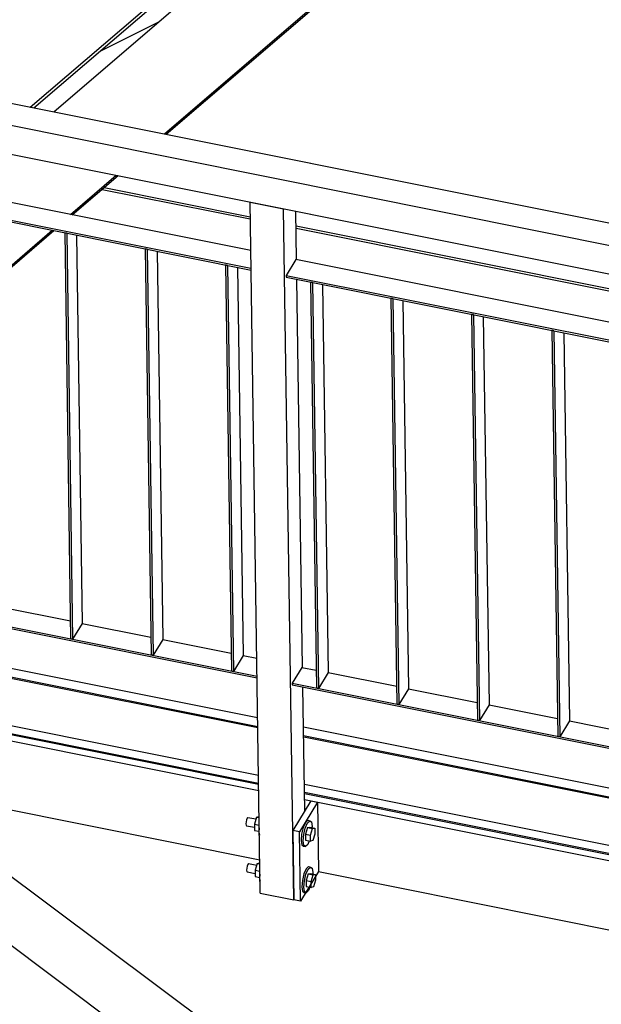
# Model space of a CAD drawing. Header units: millimetres. Extents: x 1838 to 190192, y -28 to 11710.
# Tile 16 of 80: x 47031 to 47847, y 4815 to 6196. Entities that reach past the tile are written whole.
import ezdxf

# ---------------------------------------------------------------- set-up
doc = ezdxf.new("R2010")
doc.units = ezdxf.units.MM

# ---------------------------------------------------------------- blocks, each defined once
blk = doc.blocks.new('Part-20361 - 18971')
at = {"color": 7}
for p, q in [((47368.2, 4970.8), (47353.9, 5940.5)), ((47353.9, 5940.5), (47400.9, 5931.1)), ((47415.2, 4961.4), (47400.9, 5931.1)), ((47419.3, 5859.5), (47418.3, 5927.6)), ((47427.7, 5287.4), (47419.7, 5832.1)), ((47430.7, 5086.4), (47428.1, 5260)), ((47368.2, 4970.8), (47415.2, 4961.4))]:
    blk.add_line(p, q, dxfattribs=at)
blk = doc.blocks.new('Part-20393 - 18971')
at = {"color": 7}
for p, q in [((47096.5, 5896.9), (47093.7, 5897.4)), ((47093.7, 5897.4), (47102.1, 5327.8)), ((47096.5, 5896.9), (47104.9, 5327.2)), ((47110.4, 5894.1), (47118.4, 5349.3)), ((47118.4, 5349.3), (47104.9, 5327.2)), ((47104.9, 5327.2), (47102.1, 5327.8))]:
    blk.add_line(p, q, dxfattribs=at)
blk = doc.blocks.new('Part-19039 - 18971')
at = {"color": 7}
for p, q in [((46386.1, 5311.1), (46386, 5319.8)), ((46386.1, 5311.1), (46456.3, 5297)), ((46520.8, 5284.1), (47366, 5114.9)), ((47987.1, 5092.6), (48017.4, 5142.1)), ((47430.5, 5102), (47942.9, 4999.4)), ((47942.9, 4999.4), (47942.7, 5008.1)), ((47942.9, 4999.4), (47947.5, 5006.9))]:
    blk.add_line(p, q, dxfattribs=at)
blk = doc.blocks.new('Part-20375 - 18971')
at = {"color": 7}
for p, q in [((46516.8, 5469.8), (46503.2, 5447.7)), ((46516.8, 5469.8), (46537.1, 5465.7)), ((46553.8, 5462.4), (46650, 5443.1)), ((46503.2, 5447.7), (46503.3, 5445.2)), ((46503.2, 5447.7), (47363.7, 5275.4)), ((46503.3, 5445.2), (47363.7, 5272.9)), ((46666.7, 5439.8), (46762.9, 5420.5)), ((46779.6, 5417.2), (46875.8, 5397.9)), ((46892.6, 5394.5), (46988.8, 5375.3)), ((47005.5, 5371.9), (47101.7, 5352.7)), ((47118.4, 5349.3), (47214.6, 5330.1)), ((47231.3, 5326.7), (47327.5, 5307.4)), ((47344.3, 5304.1), (47363.3, 5300.3))]:
    blk.add_line(p, q, dxfattribs=at)
blk = doc.blocks.new('Part-19013 - 18971')
at = {"color": 7}
for p, q in [((47735.7, 6464.2), (48706.6, 6269.8)), ((48418.8, 5798.8), (48706.6, 6269.8)), ((48706.6, 6269.8), (48706.8, 6261.4)), ((47149, 5960.9), (47354.2, 5919.8)), ((47418.6, 5906.9), (48263.9, 5737.6)), ((48368.6, 5716.7), (48379.8, 5735.1)), ((48328.3, 5724.7), (48368.6, 5716.7)), ((48368.7, 5708.2), (48368.6, 5716.7))]:
    blk.add_line(p, q, dxfattribs=at)
blk = doc.blocks.new('Part-19014 - 18971')
at = {"color": 7}
for p, q in [((47146.1, 5958.3), (47354.2, 5916.7)), ((47418.6, 5903.8), (48263.9, 5734.5)), ((48328.3, 5721.6), (48366.9, 5713.9)), ((48342.8, 5674.6), (48366.9, 5713.9)), ((48366.9, 5713.9), (48367, 5705.4)), ((48248.1, 5519.5), (48266.6, 5549.9)), ((48138.2, 5339.7), (48231.8, 5492.9)), ((48032.2, 5166.4), (48121.9, 5313))]:
    blk.add_line(p, q, dxfattribs=at)
blk = doc.blocks.new('Part-19095 - 18971')
at = {"color": 7}
for p, q in [((46540.3, 5183.1), (46671.4, 5156.9)), ((46522.4, 5153.8), (47942.2, 4093.4)), ((46671.4, 5156.9), (47973.8, 4184.1)), ((46848.3, 5121.5), (47924.7, 4317.5)), ((47973.8, 4184.1), (47981, 4195.9)), ((47942.2, 4093.4), (47973.8, 4184.1))]:
    blk.add_line(p, q, dxfattribs=at)
blk = doc.blocks.new('Part-20396 - 18971')
at = {"color": 7}
for p, q in [((47441.6, 5827.8), (47438.7, 5828.3)), ((47438.7, 5828.3), (47447.1, 5258.7)), ((47441.6, 5827.8), (47450, 5258.1)), ((47455.5, 5825), (47463.5, 5280.2)), ((47463.5, 5280.2), (47450, 5258.1)), ((47450, 5258.1), (47447.1, 5258.7))]:
    blk.add_line(p, q, dxfattribs=at)
blk = doc.blocks.new('Part-20376 - 18971')
at = {"color": 7}
for p, q in [((47426.5, 5287.6), (47412.9, 5265.5)), ((47426.5, 5287.6), (47446.8, 5283.6)), ((47463.5, 5280.2), (47559.7, 5261)), ((47412.9, 5265.5), (47413, 5263.1)), ((47412.9, 5265.5), (48273.4, 5093.2)), ((47413, 5263.1), (48273.4, 5090.8)), ((47576.4, 5257.6), (47672.6, 5238.4)), ((47689.3, 5235), (47785.5, 5215.7)), ((47802.3, 5212.4), (47898.5, 5193.1)), ((47915.2, 5189.8), (48011.4, 5170.5)), ((48028.1, 5167.2), (48124.3, 5147.9)), ((48141, 5144.6), (48237.2, 5125.3)), ((48254, 5122), (48273, 5118.1))]:
    blk.add_line(p, q, dxfattribs=at)
blk = doc.blocks.new('Part-20493 - 18971')
at = {"color": 7}
for p, q in [((46508.3, 6041.9), (46494.8, 6019.8)), ((47354.9, 5872.4), (46508.3, 6041.9)), ((46494.8, 6019.8), (46494.8, 6017.3)), ((46494.8, 6019.8), (47355.2, 5847.5)), ((46494.8, 6017.3), (47355.3, 5845))]:
    blk.add_line(p, q, dxfattribs=at)
blk = doc.blocks.new('Part-19807 - 18971')
h = blk.add_hatch()
h.set_pattern_fill('', color=96, scale=50, style=0, pattern_type=0)
h.set_pattern_definition([(26.565, (47695.86, 6596.9), (-56.1266, 28.0633), [])])
h.paths.add_polyline_path([(47078.5, 6067.1), (47695.9, 6596.9), (47700.2, 6589.2), (47708.9, 6573.6), (47712, 6568.2), (47713.5, 6569.4), (47710.4, 6574.9), (47700.2, 6593), (47692.6, 6606.6), (47686.8, 6617), (47545.8, 6496.4), (47510.7, 6466.4), (47050.5, 6072.8), (47065, 6069.8)])
at = {"color": 96}
blk.add_line((47050.5, 6072.8), (47686.8, 6617), dxfattribs=at)
blk = doc.blocks.new('Part-22081 - 18971')
at = {"color": 7}
for p, q in [((47502.9, 6465), (46390.4, 6700)), ((46703.3, 6142.3), (46390.4, 6700)), ((46390.4, 6690.6), (46390.4, 6700)), ((47045.4, 6073.8), (47502.9, 6465)), ((47502.9, 6459.7), (47502.9, 6465)), ((46791.4, 5985.2), (46748.5, 6061.7)), ((46913.3, 5960.8), (46977.7, 6015.8)), ((46840.2, 5898.2), (46808.6, 5954.5)), ((46884.6, 5936.2), (46887.5, 5938.7)), ((46840.2, 5898.2), (46868.1, 5922.1)), ((46840.2, 5892.9), (46840.2, 5898.2))]:
    blk.add_line(p, q, dxfattribs=at)
blk = doc.blocks.new('Part-20394 - 18971')
at = {"color": 7}
for p, q in [((47209.4, 5874.2), (47206.6, 5874.8)), ((47206.6, 5874.8), (47215, 5305.2)), ((47209.4, 5874.2), (47217.8, 5304.6)), ((47223.3, 5871.5), (47231.3, 5326.7)), ((47231.3, 5326.7), (47217.8, 5304.6)), ((47217.8, 5304.6), (47215, 5305.2))]:
    blk.add_line(p, q, dxfattribs=at)
blk = doc.blocks.new('Part-20395 - 18971')
at = {"color": 7}
for p, q in [((47322.3, 5851.6), (47319.5, 5852.2)), ((47319.5, 5852.2), (47327.9, 5282.5)), ((47322.3, 5851.6), (47330.7, 5282)), ((47336.2, 5848.9), (47344.3, 5304.1)), ((47344.3, 5304.1), (47330.7, 5282)), ((47330.7, 5282), (47327.9, 5282.5))]:
    blk.add_line(p, q, dxfattribs=at)
blk = doc.blocks.new('Part-20397 - 18971')
at = {"color": 7}
for p, q in [((47554.5, 5805.2), (47551.7, 5805.7)), ((47551.7, 5805.7), (47560.1, 5236.1)), ((47554.5, 5805.2), (47562.9, 5235.5)), ((47568.4, 5802.4), (47576.4, 5257.6)), ((47576.4, 5257.6), (47562.9, 5235.5)), ((47562.9, 5235.5), (47560.1, 5236.1))]:
    blk.add_line(p, q, dxfattribs=at)
blk = doc.blocks.new('Part-20398 - 18971')
at = {"color": 7}
for p, q in [((47667.4, 5782.5), (47664.6, 5783.1)), ((47664.6, 5783.1), (47673, 5213.4)), ((47667.4, 5782.5), (47675.8, 5212.9)), ((47681.3, 5779.8), (47689.3, 5235)), ((47689.3, 5235), (47675.8, 5212.9)), ((47675.8, 5212.9), (47673, 5213.4))]:
    blk.add_line(p, q, dxfattribs=at)
blk = doc.blocks.new('Part-20399 - 18971')
at = {"color": 7}
for p, q in [((47780.3, 5759.9), (47777.5, 5760.5)), ((47777.5, 5760.5), (47785.9, 5190.8)), ((47780.3, 5759.9), (47788.7, 5190.3)), ((47794.2, 5757.1), (47802.3, 5212.4)), ((47802.3, 5212.4), (47788.7, 5190.3)), ((47788.7, 5190.3), (47785.9, 5190.8))]:
    blk.add_line(p, q, dxfattribs=at)
blk = doc.blocks.new('Part-20492 - 18971')
at = {"color": 7}
for p, q in [((46519.2, 5386.4), (47364.5, 5217.2)), ((46519.4, 5374), (47364.7, 5204.7)), ((46519.5, 5372.4), (47364.7, 5203.1)), ((46520.4, 5305.7), (47365.7, 5136.4)), ((46520.6, 5294.5), (47365.9, 5125.2)), ((46520.6, 5292.8), (47365.9, 5123.6)), ((47428.9, 5204.3), (48274.2, 5035.1)), ((47429.1, 5191.8), (48274.4, 5022.6)), ((47429.2, 5190.2), (48274.4, 5021)), ((47430.1, 5123.5), (48275.4, 4954.3)), ((47430.3, 5112.3), (48275.6, 4943.1)), ((47430.3, 5110.7), (48275.6, 4941.5))]:
    blk.add_line(p, q, dxfattribs=at)
blk = doc.blocks.new('Part-20494 - 18971')
at = {"color": 7}
for p, q in [((47418, 5859.7), (47404.5, 5837.6)), ((48264.6, 5690.2), (47418, 5859.7)), ((47404.5, 5837.6), (47404.5, 5835.2)), ((47404.5, 5837.6), (48264.9, 5665.3)), ((47404.5, 5835.2), (48265, 5662.9))]:
    blk.add_line(p, q, dxfattribs=at)
blk = doc.blocks.new('Bolt-23409 - 18971')
at = {"color": 7}
for p, q in [((47348.2, 5070.8), (47348, 5067.9)), ((47348.9, 5073.8), (47348.2, 5070.8)), ((47349.9, 5076.1), (47348.9, 5073.8)), ((47351, 5077.1), (47349.9, 5076.1)), ((47351, 5077.1), (47362.2, 5074.9)), ((47363, 5077.5), (47359.9, 5067.8)), ((47363, 5077.5), (47366.3, 5078.3)), ((47363, 5077.5), (47366.6, 5076.8)), ((47366.3, 5078.3), (47366.6, 5078.3)), ((47434.8, 5073), (47431.6, 5069.9)), ((47434.5, 5069.3), (47437.6, 5072.4)), ((47434.8, 5073), (47437.6, 5072.4)), ((47437.6, 5072.4), (47440, 5070.7)), ((47440, 5070.7), (47440.9, 5064.5)), ((47348, 5067.9), (47348.3, 5066)), ((47348.3, 5066), (47349, 5065.4)), ((47349, 5065.4), (47360, 5063.2)), ((47359.9, 5067.8), (47360, 5058.9)), ((47359.9, 5067.8), (47366.8, 5066.4)), ((47360, 5058.9), (47366.4, 5057.6)), ((47366.8, 5062.4), (47366.3, 5056.5)), ((47366.3, 5056.5), (47367, 5052.4)), ((47428.5, 5062.7), (47426.3, 5053.5)), ((47431.6, 5069.9), (47428.5, 5062.7)), ((47429.2, 5052.9), (47431.4, 5062.2)), ((47431.4, 5062.2), (47434.5, 5069.3)), ((47434.6, 5062.7), (47431.6, 5053.5)), ((47434.6, 5062.7), (47437.7, 5063.5)), ((47434.6, 5062.7), (47441.6, 5061.3)), ((47437.7, 5063.5), (47444.7, 5062.1)), ((47438.6, 5052.1), (47441.6, 5061.3)), ((47440.9, 5064.5), (47440.8, 5062.9)), ((47441.6, 5061.3), (47444.7, 5062.1)), ((47444.7, 5062.1), (47444.9, 5053.7)), ((47426.3, 5053.5), (47425.6, 5044.6)), ((47425.6, 5044.6), (47426.6, 5038.5)), ((47428.4, 5044.1), (47429.2, 5052.9)), ((47429.4, 5037.9), (47428.4, 5044.1)), ((47431.6, 5053.5), (47431.7, 5045.1)), ((47431.6, 5053.5), (47438.6, 5052.1)), ((47431.7, 5045.1), (47438.8, 5043.7)), ((47437, 5044.1), (47434.9, 5039.3)), ((47438.8, 5043.7), (47438.6, 5052.1)), ((47441.9, 5044.5), (47438.8, 5043.7)), ((47444.9, 5053.7), (47441.9, 5044.5)), ((47426.6, 5038.5), (47428.9, 5036.8)), ((47428.9, 5036.8), (47431.8, 5036.2)), ((47431.8, 5036.2), (47429.4, 5037.9)), ((47434.9, 5039.3), (47431.8, 5036.2)), ((47349.2, 5005.9), (47348.9, 5003)), ((47348.9, 5003), (47349.3, 5001.1)), ((47349.9, 5008.9), (47349.2, 5005.9)), ((47349.3, 5001.1), (47350, 5000.5)), ((47350.9, 5011.2), (47349.9, 5008.9)), ((47351.9, 5012.2), (47350.9, 5011.2)), ((47351.9, 5012.2), (47363.2, 5010)), ((47364, 5012.6), (47360.9, 5002.9)), ((47360.9, 5002.9), (47361, 4994)), ((47360.9, 5002.9), (47367.7, 5001.5)), ((47364, 5012.6), (47367.3, 5013.4)), ((47364, 5012.6), (47367.6, 5011.9)), ((47367.3, 5013.4), (47367.5, 5013.4)), ((47432.6, 5005), (47429.5, 4997.8)), ((47432.3, 4997.3), (47435.4, 5004.4)), ((47435.8, 5008.1), (47432.6, 5005)), ((47435.4, 5004.4), (47438.6, 5007.5)), ((47435.8, 5008.1), (47438.6, 5007.5)), ((47438.6, 5007.5), (47441, 5005.8)), ((47441, 5005.8), (47441.9, 4999.6)), ((47350, 5000.5), (47360.9, 4998.3)), ((47361, 4994), (47367.4, 4992.7)), ((47367.8, 4997.4), (47367.3, 4991.6)), ((47367.3, 4991.6), (47367.9, 4987.6)), ((47427.3, 4988.6), (47426.6, 4979.7)), ((47429.5, 4997.8), (47427.3, 4988.6)), ((47429.4, 4979.2), (47430.1, 4988)), ((47430.1, 4988), (47432.3, 4997.3)), ((47435.5, 4997.8), (47432.6, 4988.6)), ((47432.6, 4988.6), (47432.7, 4980.2)), ((47432.6, 4988.6), (47439.6, 4987.2)), ((47435.5, 4997.8), (47438.6, 4998.6)), ((47435.5, 4997.8), (47442.6, 4996.4)), ((47438.6, 4998.6), (47445.7, 4997.2)), ((47439.6, 4987.2), (47442.6, 4996.4)), ((47439.7, 4978.8), (47439.6, 4987.2)), ((47441.9, 4999.6), (47441.8, 4998)), ((47442.6, 4996.4), (47445.7, 4997.2)), ((47445.8, 4988.8), (47442.8, 4979.6)), ((47445.7, 4997.2), (47445.8, 4988.8)), ((47426.6, 4979.7), (47427.5, 4973.6)), ((47427.5, 4973.6), (47429.9, 4971.9)), ((47430.4, 4973), (47429.4, 4979.2)), ((47432.7, 4980.2), (47439.7, 4978.8)), ((47435.9, 4974.4), (47432.7, 4971.3)), ((47438, 4979.2), (47435.9, 4974.4)), ((47442.8, 4979.6), (47439.7, 4978.8)), ((47429.9, 4971.9), (47432.7, 4971.3)), ((47432.7, 4971.3), (47430.4, 4973))]:
    blk.add_line(p, q, dxfattribs=at)
blk = doc.blocks.new('Part-22090 - 18971')
at = {"color": 7}
for p, q in [((47078.5, 6067.1), (47695.9, 6596.9)), ((47758.2, 6486), (47695.9, 6596.9)), ((47233.8, 6036.1), (47758.2, 6486)), ((47236.1, 6035.6), (47758.3, 6483.6)), ((47758.3, 6483.6), (47758.2, 6486)), ((46946.8, 5954.1), (47011, 6009.2)), ((47102, 5923), (47166.2, 5978.1)), ((47104.4, 5922.5), (47168.6, 5977.6)), ((46885.1, 5901.2), (46921, 5932)), ((46998.7, 5834.3), (47076.3, 5900.9)), ((46998.7, 5831.9), (47078.6, 5900.4)), ((46773.9, 5805.7), (46868.6, 5887)), ((46887.5, 5738.9), (46982.2, 5820.2)), ((46887.5, 5736.5), (46982.2, 5817.8)), ((46662.7, 5710.3), (46757.4, 5791.6)), ((46776.3, 5643.5), (46871, 5724.8)), ((46776.3, 5641.1), (46871.1, 5722.4)), ((46551.5, 5614.9), (46646.3, 5696.2)), ((46665.1, 5548.1), (46759.8, 5629.4)), ((46665.1, 5545.7), (46759.9, 5627)), ((46516.3, 5584.7), (46535.1, 5600.8)), ((46406.2, 5490.2), (46448.3, 5526.3)), ((46563, 5460.5), (46648.7, 5534)), ((46565.3, 5460.1), (46648.7, 5531.6)), ((46329.5, 5424.4), (46380.6, 5468.2)), ((46518.7, 5422.5), (46537.2, 5438.4)), ((46518.8, 5420.1), (46539.6, 5438)), ((46254.6, 5360.1), (46256.4, 5361.7)), ((46258.4, 5363.4), (46261.2, 5365.8)), ((46254.6, 5360.1), (46261.3, 5358.7)), ((46254.6, 5360.1), (46254.6, 5357.6)), ((46254.6, 5357.6), (46260.6, 5356.4))]:
    blk.add_line(p, q, dxfattribs=at)
blk = doc.blocks.new('Part-22315 - 18971')
at = {"color": 7}
for p, q in [((46460.5, 6190.9), (51004.1, 5281.2)), ((46443.6, 6163.2), (50987.2, 5253.5)), ((46444.2, 6122.7), (50987.8, 5212.9))]:
    blk.add_line(p, q, dxfattribs=at)
blk = doc.blocks.new('Part-23311 - 18971')
at = {"color": 7}
for p, q in [((46520.8, 5284.1), (47366, 5114.9)), ((46540.3, 5183.1), (47367.5, 5017.5)), ((47430.5, 5102), (48275.7, 4932.7)), ((47450, 5001), (48277.2, 4835.4))]:
    blk.add_line(p, q, dxfattribs=at)
blk = doc.blocks.new('Part-23408 - 18971')
at = {"color": 7}
for p, q in [((47439.1, 5100.2), (47413.8, 5058.8)), ((47448.5, 5098.4), (47423.2, 5056.9)), ((47439.1, 5100.2), (47448.5, 5098.4)), ((47448.5, 5098.4), (47450, 5001)), ((47413.8, 5058.8), (47415.2, 4961.4)), ((47423.2, 5056.9), (47413.8, 5058.8)), ((47424.6, 4959.5), (47423.2, 5056.9)), ((47450, 5001), (47424.6, 4959.5)), ((47424.6, 4959.5), (47415.2, 4961.4))]:
    blk.add_line(p, q, dxfattribs=at)

msp = doc.modelspace()

# ---------------------------------------------------------------- block references
for name in ['Part-22081 - 18971', 'Part-19807 - 18971', 'Part-22090 - 18971', 'Part-19013 - 18971', 'Part-22315 - 18971', 'Part-20493 - 18971', 'Part-19014 - 18971', 'Part-20361 - 18971', 'Part-20393 - 18971', 'Part-20394 - 18971', 'Part-20494 - 18971', 'Part-20395 - 18971', 'Part-20396 - 18971', 'Part-20397 - 18971', 'Part-20398 - 18971', 'Part-20399 - 18971', 'Part-20375 - 18971', 'Part-20492 - 18971', 'Part-23311 - 18971', 'Part-19039 - 18971', 'Part-20376 - 18971', 'Part-19095 - 18971', 'Part-23408 - 18971', 'Bolt-23409 - 18971']:
    msp.add_blockref(name, (0, 0))

doc.saveas('drawing.dxf')
